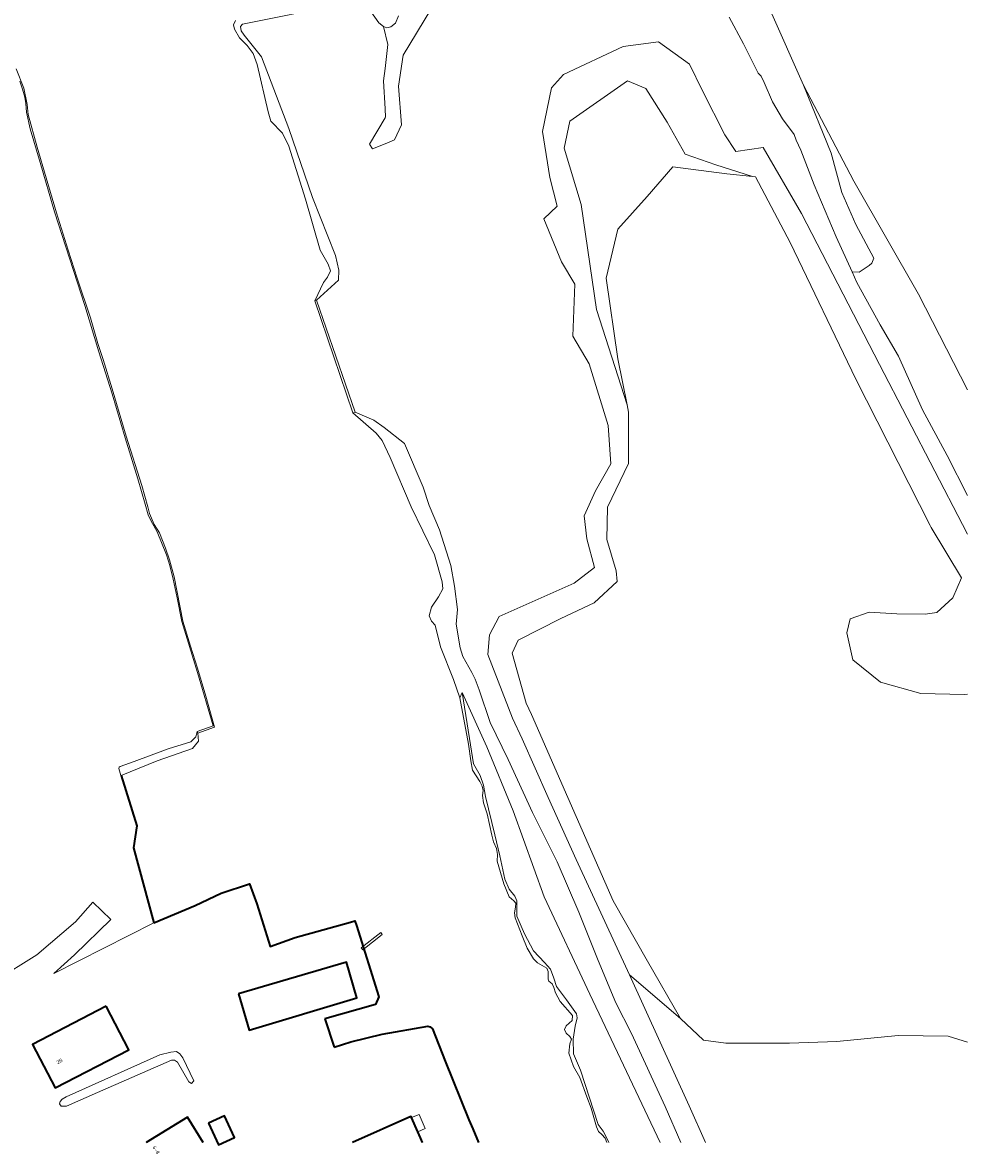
# Model space of a CAD drawing. Header units: metres. Extents: x 103671 to 105190, y 427150 to 429171.
# Tile 161 of 256: x 104910 to 105144, y 427162 to 427442. Entities that reach past the tile are written whole.
import ezdxf
from ezdxf.enums import TextEntityAlignment as Align

# ---------------------------------------------------------------- set-up
doc = ezdxf.new("R2010")
doc.units = ezdxf.units.M
for name, color, linetype, lineweight in [('B-WE-GK-KADEMUUR-G', 253, 'Continuous', 35), ('B-WE-GR-BOS_LOOF-GV', 253, 'Continuous', 13), ('B-WE-GR-GRAS-GV', 253, 'Continuous', 13), ('B-WE-GR-STRUIK-GV', 253, 'Continuous', 13), ('B-WE-GW-TALUD_KRUIN-G', 253, 'Continuous', 18), ('B-WE-IE-TERREINAFSCHEIDING_KUNSTMATIG_MUUR-GV', 253, 'Continuous', 18), ('B-WE-KW-KUNSTWERK-GV', 253, 'Continuous', 18), ('B-WE-OG-BEBOUWING-GV', 253, 'Continuous', 35), ('B-WE-OG-BEBOUWING-T18', 7, 'Continuous', 18), ('B-WE-OG-TERREIN_ERF-GV', 253, 'Continuous', 18), ('B-WE-OG-TERREIN_OEVER-GV', 253, 'Continuous', 18), ('B-WE-OG-WATER-GV', 253, 'Continuous', 18), ('B-WE-OG-WATER_MEER-GV', 253, 'Continuous', 18)]:
    doc.layers.add(name, color=color, linetype=linetype, lineweight=lineweight)
doc.styles.add('NLCS-ISO-M500-T18', font='NLCS-ISO.ttf', dxfattribs={"height": 0.9})

msp = doc.modelspace()

# ---------------------------------------------------------------- linework, layer by layer
at = {"layer": 'B-WE-GK-KADEMUUR-G', "flags": 128}
for points in [[(104934.691, 427255.426), (104938.57, 427242.935), (104937.701, 427237.493), (104942.763, 427218.964)], [(104942.763, 427218.964), (104953.018, 427223.254), (104959.428, 427226.266), (104966.425, 427228.632), (104968.277, 427223.662), (104971.541, 427213.115), (104977.767, 427215.282), (104991.433, 427219.086), (104992.54, 427219.468), (104992.956, 427218.278), (104998.502, 427200.587), (104997.624, 427198.739), (104985.088, 427195.163)], [(104985.088, 427195.163), (104987.392, 427188.154)], [(104987.392, 427188.154), (104991.547, 427189.494), (104999.271, 427191.335), (105010.596, 427193.341), (105011.159, 427193.217), (105011.727, 427192.682), (105014.867, 427184.654), (105020.774, 427170.18), (105021.747, 427167.916), (105023.159, 427164.555)]]:
    msp.add_lwpolyline(points, dxfattribs=at)
at = {"layer": 'B-WE-GR-BOS_LOOF-GV', "flags": 128}
for points in [[(104988.592, 427446.308), (104964.724, 427441.448), (104964.192, 427440.937), (104964.375, 427439.819), (104965.086, 427438.796), (104969.396, 427433.383), (104976.142, 427415.639), (104982.057, 427398.581), (104987.742, 427384.22), (104988.568, 427380.578), (104988.448, 427378.076), (104983.031, 427373.109), (104992.565, 427345.388), (104997.253, 427343.393), (104999.766, 427341.609), (105004.839, 427337.643), (105009.434, 427326.833), (105010.961, 427322.282), (105013.479, 427316.245), (105016.317, 427307.423), (105017.198, 427302.351), (105017.956, 427296.526), (105017.638, 427292.911), (105018.568, 427287.037), (105019.288, 427284.862), (105021.456, 427280.959), (105022.324, 427279.271), (105023.288, 427276.615), (105026.003, 427268.59), (105030.445, 427259.42), (105036.517, 427246.243), (105042.6, 427234.074), (105047.965, 427221.543), (105052.731, 427209.591), (105057.101, 427199.134), (105061.035, 427191.531), (105069.354, 427173.497), (105073.22, 427164.555)], [(105011.339, 427445.136), (105004.48, 427433.772), (105003.309, 427426.144), (105004.047, 427416.548), (105002.375, 427412.827), (105000, 427411.861), (104996.853, 427410.579), (104996.188, 427411.778), (105000, 427418.313), (105000.102, 427418.487), (105000, 427420.491), (104999.647, 427427.423), (105000, 427430.501), (105000.683, 427436.455), (104999.592, 427440.863), (104998.493, 427441.81), (104995.453, 427446.04)], [(105003.306, 427443.517), (105002.589, 427441.759), (105001.454, 427440.861), (105000.477, 427440.61), (104999.592, 427440.863), (105000.683, 427436.455), (105000, 427430.501), (104999.647, 427427.423), (105000, 427420.491), (105000.102, 427418.487), (105000, 427418.313), (104996.188, 427411.778), (104996.853, 427410.579), (105000, 427411.861), (105002.375, 427412.827), (105004.047, 427416.548), (105003.309, 427426.144), (105004.48, 427433.772), (105011.339, 427445.136)], [(105144.15, 427324.721), (105139.117, 427334.644), (105133.07, 427345.988), (105127.14, 427359.275), (105122.532, 427367.006), (105116.817, 427377.512), (105115.64, 427380.115), (105111.71, 427388.809), (105106.248, 427401.725), (105102.919, 427410.275), (105101.741, 427412.729), (105101.241, 427414.132), (105098.418, 427418.056), (105095.895, 427422.232), (105093.879, 427427.072), (105093.138, 427428.625), (105092.371, 427429.327), (105091.291, 427431.475), (105088.761, 427436.652), (105085.173, 427443.239)], [(105079.327, 427164.555), (105075.266, 427173.598), (105060.501, 427206.093), (105047.287, 427234.648), (105040.401, 427250), (105033.901, 427264.491), (105031.551, 427269.613), (105025.471, 427285.398), (105025.857, 427290.249), (105028.284, 427294.762), (105046.779, 427303.072), (105051.849, 427306.936), (105049.938, 427314.03), (105049.273, 427319.691), (105052.093, 427325.89), (105055.859, 427332.634), (105055.249, 427342.131), (105050.534, 427357.363), (105046.486, 427364.231), (105047.012, 427377.096), (105043.709, 427382.621), (105039.284, 427393.288), (105042.601, 427396.39), (105040.791, 427403.515), (105038.958, 427414.873), (105041.194, 427425.754), (105044.177, 427429.047), (105058.976, 427435.924), (105067.664, 427437.089), (105075.394, 427431.6), (105078.584, 427424.971), (105084.108, 427414.083), (105086.873, 427409.935), (105093.561, 427410.97), (105103.122, 427394.622), (105122.415, 427357.228), (105142.919, 427317.592), (105144.15, 427315.213)], [(105144.15, 427315.213), (105142.919, 427317.592), (105122.415, 427357.228), (105103.122, 427394.622), (105093.561, 427410.97), (105086.873, 427409.935), (105084.108, 427414.083), (105078.584, 427424.971), (105075.394, 427431.6), (105067.664, 427437.089), (105058.976, 427435.924), (105044.177, 427429.047), (105041.194, 427425.754), (105038.958, 427414.873), (105040.791, 427403.515), (105042.601, 427396.39), (105039.284, 427393.288), (105043.709, 427382.621), (105047.012, 427377.096), (105046.486, 427364.231), (105050.534, 427357.363), (105055.249, 427342.131), (105055.859, 427332.634), (105052.093, 427325.89), (105049.273, 427319.691), (105049.938, 427314.03), (105051.849, 427306.936), (105046.779, 427303.072), (105028.284, 427294.762), (105025.857, 427290.249), (105025.471, 427285.398), (105031.551, 427269.613), (105033.901, 427264.491), (105040.401, 427250), (105047.287, 427234.648), (105060.501, 427206.093), (105073.162, 427195.211), (105065.002, 427209.456), (105056.509, 427224.371), (105045.272, 427250), (105036.255, 427270.565), (105034.92, 427273.326), (105031.498, 427285.754), (105032.976, 427288.975), (105043.479, 427294.284), (105051.728, 427298.155), (105057.44, 427303.439), (105057.209, 427306.106), (105054.913, 427313.888), (105055.105, 427321.912), (105060.278, 427332.652), (105060.291, 427345.421), (105059.927, 427347.246), (105052.34, 427370.792), (105048.576, 427396.813), (105044.303, 427410.771), (105045.709, 427417.445), (105060.016, 427427.428), (105064.53, 427425.513), (105069.835, 427417.234), (105074.323, 427409.264), (105081.853, 427406.665), (105090.964, 427403.764), (105091.73, 427403.684), (105100.301, 427387.441), (105116.523, 427353.538), (105134.959, 427317.331), (105135.226, 427316.807), (105142.658, 427304.392), (105140.514, 427299.439), (105136.6, 427295.824), (105133.671, 427295.414), (105126.699, 427295.433), (105119.868, 427295.869), (105115.123, 427294.209), (105114.276, 427290.725), (105115.792, 427284.028), (105122.61, 427278.572), (105132.641, 427275.756), (105143.377, 427275.448), (105144.15, 427275.555)], [(105144.15, 427189.413), (105139.411, 427190.849), (105127.029, 427191.05), (105111.799, 427189.585), (105100.085, 427189.115), (105084.357, 427189.157), (105078.837, 427189.842), (105073.162, 427195.211), (105060.501, 427206.093), (105075.266, 427173.598), (105079.327, 427164.555)]]:
    msp.add_lwpolyline(points, dxfattribs=at)
msp.add_lwpolyline([(105059.927, 427347.246), (105057.661, 427358.62), (105054.744, 427378.619), (105057.594, 427390.718), (105064.855, 427398.823), (105071.239, 427406.119), (105084.621, 427404.427), (105090.964, 427403.764), (105081.853, 427406.665), (105074.323, 427409.264), (105069.835, 427417.234), (105064.53, 427425.513), (105060.016, 427427.428), (105045.709, 427417.445), (105044.303, 427410.771), (105048.576, 427396.813), (105052.34, 427370.792)], close=True, dxfattribs=at)
at = {"layer": 'B-WE-GR-GRAS-GV', "flags": 128}
msp.add_lwpolyline([(105068.095, 427164.555), (105050.727, 427201.305), (105039.411, 427225.401), (105031.746, 427246.666), (105025.165, 427262.516), (105019.122, 427275.973), (105020.88, 427264.617), (105021.863, 427258.278), (105023.544, 427255.396), (105024.41, 427253.033), (105024.84, 427250.222), (105027.142, 427240.705), (105028.399, 427235.519), (105029.677, 427229.79), (105030.722, 427227.278), (105032.135, 427225.529), (105032.631, 427224.348), (105032.604, 427222.605), (105032.594, 427220.572), (105034.484, 427216.24), (105036.777, 427211.964), (105039.469, 427209.096), (105040.982, 427207.424), (105041.757, 427205.199), (105042.454, 427203.201), (105044.886, 427199.861), (105047.4, 427196.396), (105047.523, 427195.383), (105047.069, 427193.344), (105046.566, 427190.114), (105046.665, 427186.509), (105048.4, 427182.425), (105052.787, 427169.005), (105053.954, 427167.363), (105054.931, 427165.594), (105055.383, 427164.555)], dxfattribs=at)
at = {"layer": 'B-WE-GR-STRUIK-GV', "flags": 128}
for points in [[(104962.94, 427442.406), (104962.462, 427441.351), (104962.768, 427440.231), (104963.971, 427438.113), (104965.866, 427436.194), (104967.321, 427434.206), (104968.318, 427431.466), (104971.041, 427419.77), (104971.729, 427417.43), (104974.624, 427414.463), (104976.158, 427411.276), (104980.302, 427398.172), (104983.909, 427385.516), (104985.951, 427382.083), (104986.492, 427380.41), (104985.768, 427378.847), (104984.726, 427377.469), (104982.652, 427372.982), (104983.031, 427373.109), (104988.448, 427378.076), (104988.568, 427380.578), (104987.742, 427384.22), (104982.057, 427398.581), (104976.142, 427415.639), (104969.396, 427433.383), (104965.086, 427438.796), (104964.375, 427439.819), (104964.192, 427440.937), (104964.724, 427441.448), (104988.592, 427446.308)], [(104995.453, 427446.04), (104998.493, 427441.81), (104999.592, 427440.863), (105000.477, 427440.61), (105001.454, 427440.861), (105002.589, 427441.759), (105003.306, 427443.517)], [(105085.173, 427443.239), (105088.761, 427436.652), (105091.291, 427431.475), (105092.371, 427429.327), (105093.138, 427428.625), (105093.879, 427427.072), (105095.895, 427422.232), (105098.418, 427418.056), (105101.241, 427414.132), (105101.741, 427412.729), (105102.919, 427410.275), (105106.248, 427401.725), (105111.71, 427388.809), (105115.64, 427380.115), (105117.323, 427380.041), (105119.878, 427381.686), (105120.511, 427382.315), (105120.986, 427383.542), (105116.559, 427391.869), (105113.062, 427399.814), (105110.442, 427409.501), (105103.576, 427426.389), (105095.441, 427444.808)], [(105073.22, 427164.555), (105069.354, 427173.497), (105061.035, 427191.531), (105057.101, 427199.134), (105052.731, 427209.591), (105047.965, 427221.543), (105042.6, 427234.074), (105036.517, 427246.243), (105030.445, 427259.42), (105026.003, 427268.59), (105023.288, 427276.615), (105022.324, 427279.271), (105021.456, 427280.959), (105019.288, 427284.862), (105018.568, 427287.037), (105017.638, 427292.911), (105017.956, 427296.526), (105017.198, 427302.351), (105016.317, 427307.423), (105013.479, 427316.245), (105010.961, 427322.282), (105009.434, 427326.833), (105004.839, 427337.643), (104999.766, 427341.609), (104997.253, 427343.393), (104992.565, 427345.388), (104991.997, 427345.197), (104997.786, 427340.236), (104999.289, 427338.35), (105001.24, 427334.208), (105006.484, 427321.953), (105012.228, 427310.083), (105014.175, 427303.403), (105014.325, 427301.637), (105013.266, 427299.703), (105011.494, 427297.14), (105010.956, 427294.923), (105011.478, 427293.667), (105012.376, 427292.668), (105013.75, 427287.269), (105016.955, 427279.166), (105018.532, 427274.641), (105019.122, 427275.973), (105025.165, 427262.516), (105031.746, 427246.666), (105039.411, 427225.401), (105050.727, 427201.305), (105068.095, 427164.555)]]:
    msp.add_lwpolyline(points, dxfattribs=at)
msp.add_lwpolyline([(104952.33, 427262.13), (104953.786, 427263.893), (104953.664, 427265.881), (104953.498, 427266.352), (104953.151, 427265.013), (104952.691, 427264.502), (104951.919, 427263.761), (104946.325, 427261.989), (104937.931, 427258.907), (104934.421, 427257.675), (104934.168, 427257.447), (104934.077, 427257.141), (104934.605, 427255.397), (104934.691, 427255.426), (104943.579, 427259.028)], close=True, dxfattribs=at)
at = {"layer": 'B-WE-GW-TALUD_KRUIN-G', "flags": 128}
for points in [[(104983.031, 427373.109), (104988.448, 427378.076), (104988.568, 427380.578), (104987.742, 427384.22), (104982.057, 427398.581), (104976.142, 427415.639), (104969.396, 427433.383), (104965.086, 427438.796), (104964.375, 427439.819), (104964.192, 427440.937), (104964.724, 427441.448), (104988.592, 427446.308)], [(104995.453, 427446.04), (104998.493, 427441.81), (104999.592, 427440.863), (105000.477, 427440.61), (105001.454, 427440.861), (105002.589, 427441.759), (105003.306, 427443.517)], [(105085.173, 427443.239), (105088.761, 427436.652), (105091.291, 427431.475), (105092.371, 427429.327), (105093.138, 427428.625), (105093.879, 427427.072), (105095.895, 427422.232), (105098.418, 427418.056), (105101.241, 427414.132), (105101.741, 427412.729), (105102.919, 427410.275), (105106.248, 427401.725), (105111.71, 427388.809), (105115.64, 427380.115)], [(105073.22, 427164.555), (105069.354, 427173.497), (105061.035, 427191.531), (105057.101, 427199.134), (105052.731, 427209.591), (105047.965, 427221.543), (105042.6, 427234.074), (105036.517, 427246.243), (105030.445, 427259.42), (105026.003, 427268.59), (105023.288, 427276.615), (105022.324, 427279.271), (105021.456, 427280.959), (105019.288, 427284.862), (105018.568, 427287.037), (105017.638, 427292.911), (105017.956, 427296.526), (105017.198, 427302.351), (105016.317, 427307.423), (105013.479, 427316.245), (105010.961, 427322.282), (105009.434, 427326.833), (105004.839, 427337.643), (104999.766, 427341.609), (104997.253, 427343.393), (104992.565, 427345.388)], [(104953.498, 427266.352), (104953.151, 427265.013), (104952.691, 427264.502), (104951.919, 427263.761), (104946.325, 427261.989), (104937.931, 427258.907), (104934.421, 427257.675), (104934.168, 427257.447), (104934.077, 427257.141)]]:
    msp.add_lwpolyline(points, dxfattribs=at)
at = {"layer": 'B-WE-IE-TERREINAFSCHEIDING_KUNSTMATIG_MUUR-GV', "flags": 128}
msp.add_lwpolyline([(104909.555, 427427.374), (104910.285, 427425.405), (104910.85, 427423.363), (104911.069, 427421.805), (104911.208, 427419.675), (104912.191, 427415.585), (104914.618, 427407.228), (104918.196, 427395.018), (104925.688, 427371.788), (104929.185, 427360.359), (104932.44, 427349.964), (104935.653, 427339.01), (104938.798, 427328.93), (104940.652, 427322.597), (104941.4, 427319.943), (104941.991, 427318.544), (104943.599, 427315.747), (104945.897, 427310.04), (104946.684, 427307.443), (104947.584, 427304.016), (104948.543, 427299.448), (104949.674, 427293.584), (104953.557, 427280.964), (104957.457, 427267.702), (104953.498, 427266.352), (104953.664, 427265.881), (104957.772, 427267.401), (104955.636, 427275.094), (104953.559, 427282.026), (104951.828, 427287.416), (104949.926, 427293.674), (104947.812, 427304.642), (104946.678, 427308.826), (104945.671, 427311.715), (104944.146, 427315.498), (104942.887, 427317.591), (104941.68, 427320.336), (104941.262, 427321.957), (104939.809, 427327.267), (104935.945, 427339.452), (104932.47, 427351.198), (104930.199, 427358.475), (104928.932, 427362.407), (104927.06, 427368.793), (104923.778, 427378.589), (104921.525, 427385.519), (104918.651, 427394.736), (104916.089, 427403.399), (104913.888, 427410.981), (104911.649, 427419.138), (104911.448, 427421.615), (104910.572, 427425.609), (104908.699, 427430.434)], dxfattribs=at)
msp.add_lwpolyline([(104992.565, 427345.388), (104983.031, 427373.109), (104982.652, 427372.982), (104991.997, 427345.197)], close=True, dxfattribs=at)
at = {"layer": 'B-WE-KW-KUNSTWERK-GV', "flags": 128}
msp.add_lwpolyline([(104994.126, 427212.737), (104994.525, 427212.231), (104999.32, 427216.015), (104998.921, 427216.521)], close=True, dxfattribs=at)
at = {"layer": 'B-WE-OG-BEBOUWING-GV', "flags": 128}
for points in [[(104963.697, 427201.321), (104966.393, 427192.371), (104992.996, 427200.366), (104990.432, 427209.208)], [(104930.983, 427198.277), (104912.759, 427188.821), (104918.35, 427178.047), (104936.574, 427187.502)], [(104956.279, 427169.329), (104958.767, 427163.924), (104962.756, 427165.76), (104960.268, 427171.165)]]:
    msp.add_lwpolyline(points, close=True, dxfattribs=at)
for points in [[(104954.966, 427164.555), (104951.061, 427170.852), (104940.907, 427164.555)], [(105009.275, 427164.555), (105008.772, 427165.68), (105008.102, 427167.181), (105006.508, 427170.746), (105006.388, 427171.015), (104991.934, 427164.555)]]:
    msp.add_lwpolyline(points, dxfattribs=at)
at = {"layer": 'B-WE-OG-TERREIN_ERF-GV', "flags": 128}
for points in [[(104903.399, 427204.601), (104913.838, 427210.999), (104923.393, 427219.167), (104927.638, 427224.093), (104932.15, 427219.787), (104923.137, 427211.053), (104917.982, 427206.43), (104942.763, 427218.964), (104937.701, 427237.493), (104938.57, 427242.935), (104934.691, 427255.426), (104934.605, 427255.397), (104934.077, 427257.141), (104934.168, 427257.447), (104934.421, 427257.675), (104937.931, 427258.907), (104946.325, 427261.989), (104951.919, 427263.761), (104952.691, 427264.502), (104953.151, 427265.013), (104953.498, 427266.352), (104957.457, 427267.702), (104953.557, 427280.964), (104949.674, 427293.584), (104948.543, 427299.448), (104947.584, 427304.016), (104946.684, 427307.443), (104945.897, 427310.04), (104943.599, 427315.747), (104941.991, 427318.544), (104941.4, 427319.943), (104940.652, 427322.597), (104938.798, 427328.93), (104935.653, 427339.01), (104932.44, 427349.964), (104929.185, 427360.359), (104925.688, 427371.788), (104918.196, 427395.018), (104914.618, 427407.228), (104912.191, 427415.585), (104911.208, 427419.675), (104911.069, 427421.805), (104910.85, 427423.363), (104910.285, 427425.405), (104909.555, 427427.374)], [(105023.159, 427164.555), (105021.747, 427167.916), (105020.774, 427170.18), (105014.867, 427184.654), (105011.727, 427192.682), (105011.159, 427193.217), (105010.596, 427193.341), (104999.271, 427191.335), (104991.547, 427189.494), (104987.392, 427188.154), (104985.088, 427195.163), (104997.624, 427198.739), (104998.502, 427200.587), (104992.956, 427218.278), (104992.54, 427219.468), (104991.433, 427219.086), (104977.767, 427215.282), (104971.541, 427213.115), (104968.277, 427223.662), (104966.425, 427228.632), (104959.428, 427226.266), (104953.018, 427223.254), (104942.763, 427218.964), (104917.982, 427206.43), (104923.137, 427211.053), (104932.15, 427219.787), (104927.638, 427224.093), (104923.393, 427219.167), (104913.838, 427210.999), (104903.399, 427204.601)], [(104940.907, 427164.555), (104951.061, 427170.852), (104954.966, 427164.555)], [(104991.934, 427164.555), (105006.388, 427171.015), (105006.508, 427170.746), (105008.404, 427171.496), (105009.952, 427168.023), (105008.102, 427167.181), (105008.772, 427165.68), (105009.275, 427164.555)]]:
    msp.add_lwpolyline(points, dxfattribs=at)
for points in [[(104990.432, 427209.208), (104992.996, 427200.366), (104966.393, 427192.371), (104963.697, 427201.321)], [(104930.983, 427198.277), (104936.574, 427187.502), (104918.35, 427178.047), (104912.759, 427188.821)], [(104952.641, 427179.798), (104952.092, 427179.147), (104951.445, 427179.603), (104948.625, 427184.424), (104947.868, 427184.933), (104947.173, 427184.923), (104928.838, 427176.901), (104921.113, 427173.572), (104919.834, 427173.516), (104919.436, 427174.104), (104919.537, 427174.711), (104920.106, 427175.241), (104921.091, 427175.834), (104944.234, 427186.215), (104947.002, 427186.92), (104948.4, 427187.077), (104949.236, 427186.493), (104949.916, 427185.483)], [(104960.268, 427171.165), (104962.756, 427165.76), (104958.767, 427163.924), (104956.279, 427169.329)], [(105006.508, 427170.746), (105008.102, 427167.181), (105009.952, 427168.023), (105008.404, 427171.496)]]:
    msp.add_lwpolyline(points, close=True, dxfattribs=at)
at = {"layer": 'B-WE-OG-TERREIN_OEVER-GV', "flags": 128}
for points in [[(105144.15, 427350.942), (105132.035, 427374.608), (105116.079, 427402.605), (105103.576, 427426.389), (105110.442, 427409.501), (105113.062, 427399.814), (105116.559, 427391.869), (105120.986, 427383.542), (105120.511, 427382.315), (105119.878, 427381.686), (105117.323, 427380.041), (105115.64, 427380.115), (105116.817, 427377.512), (105122.532, 427367.006), (105127.14, 427359.275), (105133.07, 427345.988), (105139.117, 427334.644), (105144.15, 427324.721)], [(105055.383, 427164.555), (105054.931, 427165.594), (105053.954, 427167.363), (105052.787, 427169.005), (105048.4, 427182.425), (105046.665, 427186.509), (105046.566, 427190.114), (105047.069, 427193.344), (105047.523, 427195.383), (105047.4, 427196.396), (105044.886, 427199.861), (105042.454, 427203.201), (105041.757, 427205.199), (105040.982, 427207.424), (105039.469, 427209.096), (105036.777, 427211.964), (105034.484, 427216.24), (105032.594, 427220.572), (105032.604, 427222.605), (105032.631, 427224.348), (105032.135, 427225.529), (105030.722, 427227.278), (105029.677, 427229.79), (105028.399, 427235.519), (105027.142, 427240.705), (105024.84, 427250.222), (105024.41, 427253.033), (105023.544, 427255.396), (105021.863, 427258.278), (105020.88, 427264.617), (105019.122, 427275.973), (105018.532, 427274.641), (105020.62, 427263.189), (105021.27, 427259.017), (105021.629, 427256.774), (105023.461, 427253.944), (105024.033, 427252.79), (105024.312, 427251.746), (105024.152, 427250.506), (105024.379, 427248.64), (105025.288, 427245.911), (105026.446, 427240.648), (105026.847, 427239.011), (105027.602, 427237.329), (105027.862, 427235.855), (105027.745, 427234.249), (105029.389, 427228.563), (105030.721, 427225.348), (105031.858, 427224.391), (105032.345, 427223.842), (105032.27, 427222.843), (105032.012, 427221.399), (105032.193, 427220.152), (105033.908, 427215.717), (105035.174, 427212.69), (105036.726, 427210.059), (105037.75, 427209.062), (105040.028, 427207.742), (105040.355, 427206.925), (105040.405, 427206.055), (105040.343, 427205.018), (105040.565, 427204.503), (105041.395, 427203.82), (105041.799, 427202.903), (105042.157, 427201.633), (105043.387, 427199.439), (105046.377, 427195.956), (105046.293, 427194.742), (105044.845, 427193.434), (105044.403, 427192.519), (105044.858, 427191.578), (105045.778, 427190.757), (105046.128, 427190.118), (105045.752, 427189.014), (105045.468, 427186.673), (105046.647, 427183.333), (105048.254, 427180.613), (105049.949, 427175.811), (105051.049, 427173.029), (105052.321, 427168.43), (105052.85, 427167.266), (105053.651, 427166.492), (105054.508, 427165.653), (105054.902, 427164.555)]]:
    msp.add_lwpolyline(points, dxfattribs=at)
at = {"layer": 'B-WE-OG-WATER-GV', "flags": 128}
for points in [[(105095.441, 427444.808), (105103.576, 427426.389), (105116.079, 427402.605), (105132.035, 427374.608), (105144.15, 427350.942)], [(105054.902, 427164.555), (105054.508, 427165.653), (105053.651, 427166.492), (105052.85, 427167.266), (105052.321, 427168.43), (105051.049, 427173.029), (105049.949, 427175.811), (105048.254, 427180.613), (105046.647, 427183.333), (105045.468, 427186.673), (105045.752, 427189.014), (105046.128, 427190.118), (105045.778, 427190.757), (105044.858, 427191.578), (105044.403, 427192.519), (105044.845, 427193.434), (105046.293, 427194.742), (105046.377, 427195.956), (105043.387, 427199.439), (105042.157, 427201.633), (105041.799, 427202.903), (105041.395, 427203.82), (105040.565, 427204.503), (105040.343, 427205.018), (105040.405, 427206.055), (105040.355, 427206.925), (105040.028, 427207.742), (105037.75, 427209.062), (105036.726, 427210.059), (105035.174, 427212.69), (105033.908, 427215.717), (105032.193, 427220.152), (105032.012, 427221.399), (105032.27, 427222.843), (105032.345, 427223.842), (105031.858, 427224.391), (105030.721, 427225.348), (105029.389, 427228.563), (105027.745, 427234.249), (105027.862, 427235.855), (105027.602, 427237.329), (105026.847, 427239.011), (105026.446, 427240.648), (105025.288, 427245.911), (105024.379, 427248.64), (105024.152, 427250.506), (105024.312, 427251.746), (105024.033, 427252.79), (105023.461, 427253.944), (105021.629, 427256.774), (105021.27, 427259.017), (105020.62, 427263.189), (105018.532, 427274.641), (105016.955, 427279.166), (105013.75, 427287.269), (105012.376, 427292.668), (105011.478, 427293.667), (105010.956, 427294.923), (105011.494, 427297.14), (105013.266, 427299.703), (105014.325, 427301.637), (105014.175, 427303.403), (105012.228, 427310.083), (105006.484, 427321.953), (105001.24, 427334.208), (104999.289, 427338.35), (104997.786, 427340.236), (104991.997, 427345.197), (104982.652, 427372.982), (104984.726, 427377.469), (104985.768, 427378.847), (104986.492, 427380.41), (104985.951, 427382.083), (104983.909, 427385.516), (104980.302, 427398.172), (104976.158, 427411.276), (104974.624, 427414.463), (104971.729, 427417.43), (104971.041, 427419.77), (104968.318, 427431.466), (104967.321, 427434.206), (104965.866, 427436.194), (104963.971, 427438.113), (104962.768, 427440.231), (104962.462, 427441.351), (104962.94, 427442.406)], [(104908.699, 427430.434), (104910.572, 427425.609), (104911.448, 427421.615), (104911.649, 427419.138), (104913.888, 427410.981), (104916.089, 427403.399), (104918.651, 427394.736), (104921.525, 427385.519), (104923.778, 427378.589), (104927.06, 427368.793), (104928.932, 427362.407), (104930.199, 427358.475), (104932.47, 427351.198), (104935.945, 427339.452), (104939.809, 427327.267), (104941.262, 427321.957), (104941.68, 427320.336), (104942.887, 427317.591), (104944.146, 427315.498), (104945.671, 427311.715), (104946.678, 427308.826), (104947.812, 427304.642), (104949.926, 427293.674), (104951.828, 427287.416), (104953.559, 427282.026), (104955.636, 427275.094), (104957.772, 427267.401), (104953.664, 427265.881), (104953.786, 427263.893), (104952.33, 427262.13), (104943.579, 427259.028), (104934.691, 427255.426), (104938.57, 427242.935), (104937.701, 427237.493), (104942.763, 427218.964), (104953.018, 427223.254), (104959.428, 427226.266), (104966.425, 427228.632), (104968.277, 427223.662), (104971.541, 427213.115), (104977.767, 427215.282), (104991.433, 427219.086), (104992.54, 427219.468), (104992.956, 427218.278), (104998.502, 427200.587), (104997.624, 427198.739), (104985.088, 427195.163), (104987.392, 427188.154), (104991.547, 427189.494), (104999.271, 427191.335), (105010.596, 427193.341), (105011.159, 427193.217), (105011.727, 427192.682), (105014.867, 427184.654), (105020.774, 427170.18), (105021.747, 427167.916), (105023.159, 427164.555)]]:
    msp.add_lwpolyline(points, dxfattribs=at)
msp.add_lwpolyline([(104951.445, 427179.603), (104952.092, 427179.147), (104952.641, 427179.798), (104949.916, 427185.483), (104949.236, 427186.493), (104948.4, 427187.077), (104947.002, 427186.92), (104944.234, 427186.215), (104921.091, 427175.834), (104920.106, 427175.241), (104919.537, 427174.711), (104919.436, 427174.104), (104919.834, 427173.516), (104921.113, 427173.572), (104928.838, 427176.901), (104947.173, 427184.923), (104947.868, 427184.933), (104948.625, 427184.424)], close=True, dxfattribs=at)
at = {"layer": 'B-WE-OG-WATER_MEER-GV', "flags": 128}
msp.add_lwpolyline([(105144.15, 427275.555), (105143.377, 427275.448), (105132.641, 427275.756), (105122.61, 427278.572), (105115.792, 427284.028), (105114.276, 427290.725), (105115.123, 427294.209), (105119.868, 427295.869), (105126.699, 427295.433), (105133.671, 427295.414), (105136.6, 427295.824), (105140.514, 427299.439), (105142.658, 427304.392), (105135.226, 427316.807), (105134.959, 427317.331), (105116.523, 427353.538), (105100.301, 427387.441), (105091.73, 427403.684), (105090.964, 427403.764), (105084.621, 427404.427), (105071.239, 427406.119), (105064.855, 427398.823), (105057.594, 427390.718), (105054.744, 427378.619), (105057.661, 427358.62), (105059.927, 427347.246), (105060.291, 427345.421), (105060.278, 427332.652), (105055.105, 427321.912), (105054.913, 427313.888), (105057.209, 427306.106), (105057.44, 427303.439), (105051.728, 427298.155), (105043.479, 427294.284), (105032.976, 427288.975), (105031.498, 427285.754), (105034.92, 427273.326), (105036.255, 427270.565), (105045.272, 427250), (105056.509, 427224.371), (105065.002, 427209.456), (105073.162, 427195.211), (105078.837, 427189.842), (105084.357, 427189.157), (105100.085, 427189.115), (105111.799, 427189.585), (105127.029, 427191.05), (105139.411, 427190.849), (105144.15, 427189.413)], dxfattribs=at)

# ---------------------------------------------------------------- texts
at = {"layer": 'B-WE-OG-BEBOUWING-T18', "style": 'NLCS-ISO-M500-T18'}
for s, rotation, p in [('2B', 27.4, (104919.41, 427184.689)), ('6-8', 302, (104943.331, 427162.688))]:
    msp.add_text(s, height=0.9, rotation=rotation, dxfattribs=at).set_placement(p, align=Align.MIDDLE)

doc.saveas('drawing.dxf')
